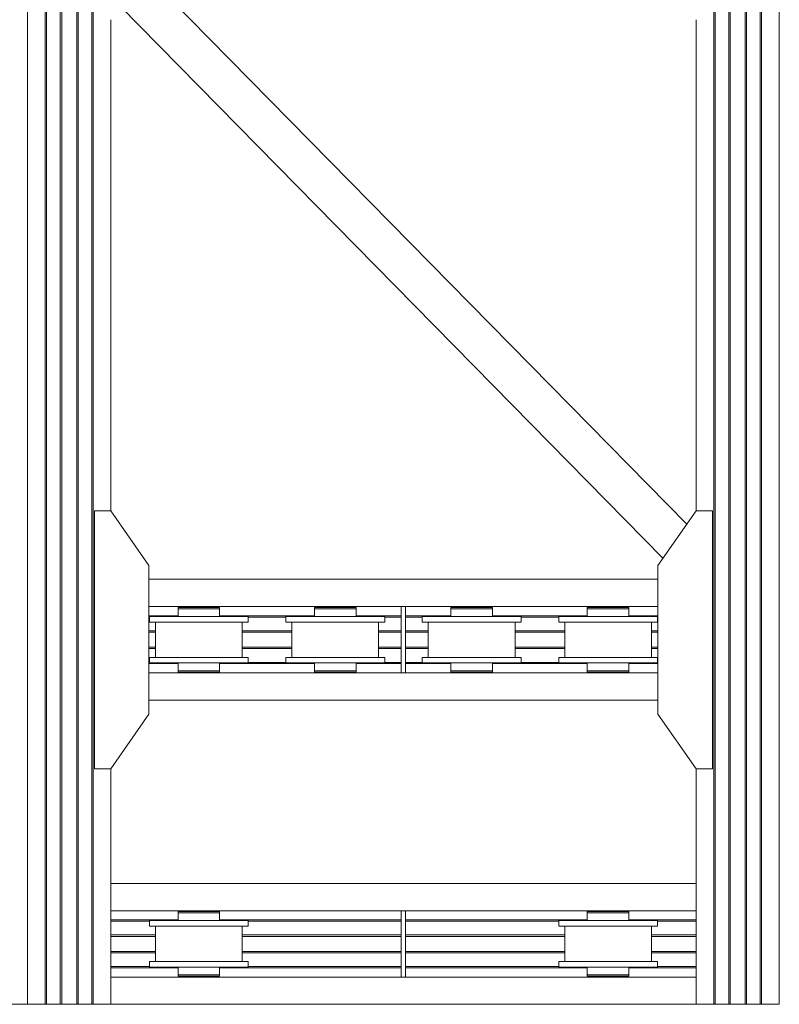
# Model space of a CAD drawing. Header units: millimetres. Extents: x 53746 to 116821, y -810352 to -765802.
# Tile 194 of 256: x 81408 to 84191, y -790285 to -786677. Entities that reach past the tile are written whole.
import ezdxf

# ---------------------------------------------------------------- set-up
doc = ezdxf.new("R2010")
doc.units = ezdxf.units.MM
doc.header["$MEASUREMENT"] = 0
doc.layers.add('Main Cradle', color=7, linetype='Continuous', lineweight=0)
doc.layers.add('Main Cradle Rails', color=7, linetype='Continuous', lineweight=0)

# ---------------------------------------------------------------- blocks, each defined once
blk = doc.blocks.new('*U57')
at = {"layer": 'Main Cradle', "color": 7, "linetype": 'Continuous', "lineweight": 0}
for p, q in [((-3846.5, 59.1), (-3846.5, 4569.1)), ((-3781.6, 59.1), (-3781.6, 4569.1)), ((-3777, 59.1), (-3777, 4569.1)), ((-3726.6, 59.1), (-3726.6, 4569.1)), ((-3721.6, 59.1), (-3721.6, 4569.1)), ((-3666.6, 59.1), (-3666.6, 4569.1)), ((-3661.6, 59.1), (-3661.6, 4569.1)), ((-3611.3, 59.1), (-3611.3, 4569.1)), ((-3606.6, 59.1), (-3606.6, 4569.1)), ((-1331.6, 4569.1), (-1331.6, 59.1)), ((-1327, 4569.1), (-1327, 59.1)), ((-1276.6, 4569.1), (-1276.6, 59.1)), ((-1271.6, 4569.1), (-1271.6, 59.1)), ((-1216.6, 4569.1), (-1216.6, 59.1)), ((-1211.6, 4569.1), (-1211.6, 59.1)), ((-1161.3, 4569.1), (-1161.3, 59.1)), ((-1156.6, 4569.1), (-1156.6, 59.1)), ((-1091.7, 4569.1), (-1091.7, 59.1)), ((-3419.9, 1573.6), (-1930.5, 59.1)), ((-3507.4, 1448.6), (-2140.9, 59.1)), ((-3541.7, 59.1), (-3541.7, 1399.5)), ((-1396.5, 1399.5), (-1396.5, 59.1)), ((-3846.5, -2208), (-3846.5, 59.1)), ((-3781.6, -2208), (-3781.6, 59.1)), ((-3777, -2208), (-3777, 59.1)), ((-3726.6, -2208), (-3726.6, 59.1)), ((-3721.6, -2208), (-3721.6, 59.1)), ((-3666.6, -2208), (-3666.6, 59.1)), ((-3661.6, -2208), (-3661.6, 59.1)), ((-3611.3, -2208), (-3611.3, 59.1)), ((-3606.6, -2208), (-3606.6, 59.1)), ((-3541.7, -399.8), (-3541.7, 59.1)), ((-2140.9, 59.1), (-1518.4, -573.9)), ((-1930.5, 59.1), (-1430.9, -448.9)), ((-1396.5, 59.1), (-1396.5, -399.8)), ((-1331.6, 59.1), (-1331.6, -2208)), ((-1327, 59.1), (-1327, -2208)), ((-1276.6, 59.1), (-1276.6, -2208)), ((-1271.6, 59.1), (-1271.6, -2208)), ((-1216.6, 59.1), (-1216.6, -2208)), ((-1211.6, 59.1), (-1211.6, -2208)), ((-1161.3, 59.1), (-1161.3, -2208)), ((-1156.6, 59.1), (-1156.6, -2208)), ((-1091.7, 59.1), (-1091.7, -2208)), ((-1536.5, -650.8), (-3401.7, -650.8)), ((-3401.7, -750.8), (-2477.1, -750.8)), ((-3259.1, -753.8), (-3259.1, -750.8)), ((-3179.1, -750.8), (-3179.1, -753.8)), ((-3165.3, -753.8), (-3148.7, -753.8)), ((-3165.3, -753.8), (-3148.7, -753.8)), ((-3148.7, -753.8), (-3142.9, -753.8)), ((-3148.7, -753.8), (-3142.9, -753.8)), ((-2759.1, -753.8), (-2759.1, -750.8)), ((-2679.1, -750.8), (-2679.1, -753.8)), ((-2665.3, -753.8), (-2648.7, -753.8)), ((-2665.3, -753.8), (-2648.7, -753.8)), ((-2648.7, -753.8), (-2642.9, -753.8)), ((-2648.7, -753.8), (-2642.9, -753.8)), ((-2461.1, -750.8), (-1536.5, -750.8)), ((-2259.1, -753.8), (-2259.1, -750.8)), ((-2179.1, -750.8), (-2179.1, -753.8)), ((-2165.3, -753.8), (-2148.7, -753.8)), ((-2165.3, -753.8), (-2148.7, -753.8)), ((-2148.7, -753.8), (-2142.9, -753.8)), ((-2148.7, -753.8), (-2142.9, -753.8)), ((-1759.1, -753.8), (-1759.1, -750.8)), ((-1679.1, -750.8), (-1679.1, -753.8)), ((-1665.3, -753.8), (-1648.7, -753.8)), ((-1665.3, -753.8), (-1648.7, -753.8)), ((-1648.7, -753.8), (-1642.9, -753.8)), ((-1648.7, -753.8), (-1642.9, -753.8)), ((-3219.1, -787.3), (-3288.5, -787.3)), ((-3219.1, -787.3), (-3288.5, -787.3)), ((-3273, -758.8), (-3248.3, -758.8)), ((-3149.8, -787.3), (-3219.1, -787.3)), ((-3149.8, -787.3), (-3219.1, -787.3)), ((-2719.1, -787.3), (-2788.5, -787.3)), ((-2719.1, -787.3), (-2788.5, -787.3)), ((-2773, -758.8), (-2748.3, -758.8)), ((-2649.8, -787.3), (-2719.1, -787.3)), ((-2649.8, -787.3), (-2719.1, -787.3)), ((-2219.1, -787.3), (-2288.5, -787.3)), ((-2219.1, -787.3), (-2288.5, -787.3)), ((-2273, -758.8), (-2248.3, -758.8)), ((-2149.8, -787.3), (-2219.1, -787.3)), ((-2149.8, -787.3), (-2219.1, -787.3)), ((-1719.1, -787.3), (-1788.5, -787.3)), ((-1719.1, -787.3), (-1788.5, -787.3)), ((-1773, -758.8), (-1748.3, -758.8)), ((-1649.8, -787.3), (-1719.1, -787.3)), ((-1649.8, -787.3), (-1719.1, -787.3)), ((-3378.1, -937.3), (-3378.1, -807.3)), ((-3219.1, -807.3), (-3280, -807.3)), ((-3060.1, -807.3), (-3060.1, -937.3)), ((-3037.9, -807.3), (-3051.7, -807.3)), ((-3037.9, -807.3), (-3051.7, -807.3)), ((-2878.1, -937.3), (-2878.1, -807.3)), ((-2719.1, -807.3), (-2780, -807.3)), ((-2560.1, -807.3), (-2560.1, -937.3)), ((-2537.9, -807.3), (-2551.7, -807.3)), ((-2537.9, -807.3), (-2551.7, -807.3)), ((-2378.1, -937.3), (-2378.1, -807.3)), ((-2219.1, -807.3), (-2280, -807.3)), ((-2060.1, -807.3), (-2060.1, -937.3)), ((-2037.9, -807.3), (-2051.7, -807.3)), ((-2037.9, -807.3), (-2051.7, -807.3)), ((-1878.1, -937.3), (-1878.1, -807.3)), ((-1719.1, -807.3), (-1780, -807.3)), ((-1560.1, -807.3), (-1560.1, -937.3)), ((-1537.9, -807.3), (-1551.7, -807.3)), ((-1537.9, -807.3), (-1551.7, -807.3)), ((-3158.3, -937.3), (-3219.1, -937.3)), ((-3158.3, -937.3), (-3219.1, -937.3)), ((-3149.8, -937.3), (-3158.3, -937.3)), ((-3149.8, -937.3), (-3158.3, -937.3)), ((-2658.3, -937.3), (-2719.1, -937.3)), ((-2658.3, -937.3), (-2719.1, -937.3)), ((-2649.8, -937.3), (-2658.3, -937.3)), ((-2649.8, -937.3), (-2658.3, -937.3)), ((-2158.3, -937.3), (-2219.1, -937.3)), ((-2158.3, -937.3), (-2219.1, -937.3)), ((-2149.8, -937.3), (-2158.3, -937.3)), ((-2149.8, -937.3), (-2158.3, -937.3)), ((-1658.3, -937.3), (-1719.1, -937.3)), ((-1658.3, -937.3), (-1719.1, -937.3)), ((-1649.8, -937.3), (-1658.3, -937.3)), ((-1649.8, -937.3), (-1658.3, -937.3)), ((-3037.9, -957.3), (-3051.7, -957.3)), ((-3037.9, -957.3), (-3051.7, -957.3)), ((-2537.9, -957.3), (-2551.7, -957.3)), ((-2537.9, -957.3), (-2551.7, -957.3)), ((-2037.9, -957.3), (-2051.7, -957.3)), ((-2037.9, -957.3), (-2051.7, -957.3)), ((-1537.9, -957.3), (-1551.7, -957.3)), ((-1537.9, -957.3), (-1551.7, -957.3)), ((-3401.7, -993.8), (-2477.1, -993.8)), ((-3273, -985.8), (-3248.3, -985.8)), ((-3259.1, -993.8), (-3259.1, -990.8)), ((-3248.3, -985.8), (-3219.1, -985.8)), ((-3248.3, -985.8), (-3219.1, -985.8)), ((-3179.1, -990.8), (-3179.1, -993.8)), ((-3165.3, -985.8), (-3148.7, -985.8)), ((-3165.3, -985.8), (-3148.7, -985.8)), ((-3148.7, -985.8), (-3142.9, -985.8)), ((-3148.7, -985.8), (-3142.9, -985.8)), ((-2773, -985.8), (-2748.3, -985.8)), ((-2759.1, -993.8), (-2759.1, -990.8)), ((-2748.3, -985.8), (-2719.1, -985.8)), ((-2748.3, -985.8), (-2719.1, -985.8)), ((-2679.1, -990.8), (-2679.1, -993.8)), ((-2665.3, -985.8), (-2648.7, -985.8)), ((-2665.3, -985.8), (-2648.7, -985.8)), ((-2648.7, -985.8), (-2642.9, -985.8)), ((-2648.7, -985.8), (-2642.9, -985.8)), ((-2461.1, -993.8), (-1536.5, -993.8)), ((-2273, -985.8), (-2248.3, -985.8)), ((-2259.1, -993.8), (-2259.1, -990.8)), ((-2248.3, -985.8), (-2219.1, -985.8)), ((-2248.3, -985.8), (-2219.1, -985.8)), ((-2179.1, -990.8), (-2179.1, -993.8)), ((-2165.3, -985.8), (-2148.7, -985.8)), ((-2165.3, -985.8), (-2148.7, -985.8)), ((-2148.7, -985.8), (-2142.9, -985.8)), ((-2148.7, -985.8), (-2142.9, -985.8)), ((-1759.1, -993.8), (-1759.1, -990.8)), ((-1748.3, -985.8), (-1719.1, -985.8)), ((-1748.3, -985.8), (-1719.1, -985.8)), ((-1679.1, -990.8), (-1679.1, -993.8)), ((-1665.3, -985.8), (-1648.7, -985.8)), ((-1665.3, -985.8), (-1648.7, -985.8)), ((-1648.7, -985.8), (-1642.9, -985.8)), ((-1648.7, -985.8), (-1642.9, -985.8)), ((-1536.5, -1093.8), (-3401.7, -1093.8)), ((-3541.7, -2208), (-3541.7, -1344.8)), ((-1396.5, -1344.8), (-1396.5, -2208)), ((-1396.5, -1765), (-3541.7, -1765)), ((-3541.7, -1865), (-2477.1, -1865)), ((-3273, -1873), (-3248.3, -1873)), ((-3259.1, -1868), (-3259.1, -1865)), ((-3179.1, -1865), (-3179.1, -1868)), ((-3165.3, -1868), (-3148.7, -1868)), ((-3165.3, -1868), (-3148.7, -1868)), ((-3148.7, -1868), (-3142.9, -1868)), ((-3148.7, -1868), (-3142.9, -1868)), ((-2461.1, -1865), (-1396.5, -1865)), ((-1773, -1873), (-1748.3, -1873)), ((-1759.1, -1868), (-1759.1, -1865)), ((-1679.1, -1865), (-1679.1, -1868)), ((-1665.3, -1868), (-1648.7, -1868)), ((-1665.3, -1868), (-1648.7, -1868)), ((-1648.7, -1868), (-1642.9, -1868)), ((-1648.7, -1868), (-1642.9, -1868)), ((-3219.1, -1901.5), (-3288.5, -1901.5)), ((-3219.1, -1901.5), (-3288.5, -1901.5)), ((-3149.8, -1901.5), (-3219.1, -1901.5)), ((-3149.8, -1901.5), (-3219.1, -1901.5)), ((-1719.1, -1901.5), (-1788.5, -1901.5)), ((-1719.1, -1901.5), (-1788.5, -1901.5)), ((-1649.8, -1901.5), (-1719.1, -1901.5)), ((-1649.8, -1901.5), (-1719.1, -1901.5)), ((-3378.1, -2051.5), (-3378.1, -1921.5)), ((-3219.1, -1921.5), (-3280, -1921.5)), ((-3060.1, -1921.5), (-3060.1, -2051.5)), ((-3037.9, -1921.5), (-3051.7, -1921.5)), ((-3037.9, -1921.5), (-3051.7, -1921.5)), ((-1878.1, -2051.5), (-1878.1, -1921.5)), ((-1719.1, -1921.5), (-1780, -1921.5)), ((-1560.1, -1921.5), (-1560.1, -2051.5)), ((-1537.9, -1921.5), (-1551.7, -1921.5)), ((-1537.9, -1921.5), (-1551.7, -1921.5)), ((-3158.3, -2051.5), (-3219.1, -2051.5)), ((-3158.3, -2051.5), (-3219.1, -2051.5)), ((-3149.8, -2051.5), (-3158.3, -2051.5)), ((-3149.8, -2051.5), (-3158.3, -2051.5)), ((-1658.3, -2051.5), (-1719.1, -2051.5)), ((-1658.3, -2051.5), (-1719.1, -2051.5)), ((-1649.8, -2051.5), (-1658.3, -2051.5)), ((-1649.8, -2051.5), (-1658.3, -2051.5)), ((-3037.9, -2071.5), (-3051.7, -2071.5)), ((-3037.9, -2071.5), (-3051.7, -2071.5)), ((-1537.9, -2071.5), (-1551.7, -2071.5)), ((-1537.9, -2071.5), (-1551.7, -2071.5)), ((-3541.7, -2108), (-2477.1, -2108)), ((-3273, -2100), (-3248.3, -2100)), ((-3259.1, -2108), (-3259.1, -2105)), ((-3248.3, -2100), (-3219.1, -2100)), ((-3248.3, -2100), (-3219.1, -2100)), ((-3179.1, -2105), (-3179.1, -2108)), ((-3165.3, -2100), (-3148.7, -2100)), ((-3165.3, -2100), (-3148.7, -2100)), ((-3148.7, -2100), (-3142.9, -2100)), ((-3148.7, -2100), (-3142.9, -2100)), ((-2461.1, -2108), (-1396.5, -2108)), ((-1759.1, -2108), (-1759.1, -2105)), ((-1748.3, -2100), (-1719.1, -2100)), ((-1748.3, -2100), (-1719.1, -2100)), ((-1679.1, -2105), (-1679.1, -2108)), ((-1665.3, -2100), (-1648.7, -2100)), ((-1665.3, -2100), (-1648.7, -2100)), ((-1648.7, -2100), (-1642.9, -2100)), ((-1648.7, -2100), (-1642.9, -2100)), ((-3946.5, -2208), (-3846.5, -2208)), ((-1396.5, -2208), (-3541.7, -2208))]:
    blk.add_line(p, q, dxfattribs=at)
at = {"layer": 'Main Cradle', "color": 7, "linetype": 'Continuous', "lineweight": 0, "flags": 128}
for points in [[(-3541.7, -1344.8), (-3401.7, -1144.8), (-3401.7, -599.8), (-3541.7, -399.8), (-3601.7, -399.8), (-3601.7, -1344.8), (-3541.7, -1344.8)], [(-1396.5, -1344.8), (-1536.5, -1144.8), (-1536.5, -599.8), (-1396.6, -399.8), (-1336.6, -399.8), (-1336.5, -1344.8), (-1396.5, -1344.8)], [(-3295.3, -753.8), (-3295.3, -753.8), (-3295.3, -758.8), (-3295.3, -758.8)], [(-3295.3, -753.8), (-3289.5, -753.8), (-3273, -753.8), (-3248.3, -753.8), (-3219.1, -753.8), (-3190, -753.8), (-3165.3, -753.8)], [(-3295.3, -753.8), (-3289.5, -753.8), (-3273, -753.8)], [(-3273, -753.8), (-3273, -753.8), (-3248.3, -753.8), (-3219.1, -753.8), (-3190, -753.8), (-3165.3, -753.8)], [(-3219.1, -758.8), (-3219.1, -758.8), (-3190, -758.8), (-3165.3, -758.8), (-3148.7, -758.8), (-3142.9, -758.8), (-3142.9, -753.8)], [(-2795.3, -753.8), (-2795.3, -753.8), (-2795.3, -758.8), (-2795.3, -758.8)], [(-2795.3, -753.8), (-2789.5, -753.8), (-2773, -753.8), (-2748.3, -753.8), (-2719.1, -753.8), (-2690, -753.8), (-2665.3, -753.8)], [(-2795.3, -753.8), (-2789.5, -753.8), (-2773, -753.8)], [(-2773, -753.8), (-2773, -753.8), (-2748.3, -753.8), (-2719.1, -753.8), (-2690, -753.8), (-2665.3, -753.8)], [(-2690, -758.8), (-2690, -758.8), (-2665.3, -758.8), (-2648.7, -758.8), (-2642.9, -758.8), (-2642.9, -753.8)], [(-2477.1, -750.8), (-2461.1, -750.8), (-2461.1, -993.8), (-2477.1, -993.8), (-2477.1, -750.8)], [(-2295.3, -753.8), (-2295.3, -753.8), (-2295.3, -758.8), (-2295.3, -758.8)], [(-2295.3, -753.8), (-2289.5, -753.8), (-2273, -753.8), (-2248.3, -753.8), (-2219.1, -753.8), (-2190, -753.8), (-2165.3, -753.8)], [(-2295.3, -753.8), (-2289.5, -753.8), (-2273, -753.8)], [(-2273, -753.8), (-2273, -753.8), (-2248.3, -753.8), (-2219.1, -753.8), (-2190, -753.8), (-2165.3, -753.8)], [(-2219.1, -758.8), (-2219.1, -758.8), (-2190, -758.8), (-2165.3, -758.8), (-2148.7, -758.8), (-2142.9, -758.8), (-2142.9, -753.8)], [(-1795.3, -753.8), (-1795.3, -753.8), (-1795.3, -758.8), (-1795.3, -758.8)], [(-1795.3, -753.8), (-1789.5, -753.8), (-1773, -753.8), (-1748.3, -753.8), (-1719.1, -753.8), (-1690, -753.8), (-1665.3, -753.8)], [(-1795.3, -753.8), (-1789.5, -753.8), (-1773, -753.8)], [(-1773, -753.8), (-1773, -753.8), (-1748.3, -753.8), (-1719.1, -753.8), (-1690, -753.8), (-1665.3, -753.8)], [(-1665.3, -758.8), (-1665.3, -758.8), (-1648.7, -758.8), (-1642.9, -758.8), (-1642.9, -753.8)], [(-3158.3, -807.3), (-3219.1, -807.3), (-3288.5, -807.3), (-3347.3, -807.3), (-3386.6, -807.3), (-3400.3, -807.3), (-3400.3, -787.3), (-3400.3, -787.3)], [(-3288.5, -787.3), (-3288.5, -787.3), (-3347.3, -787.3), (-3386.6, -787.3), (-3400.3, -787.3)], [(-3347.3, -787.3), (-3386.6, -787.3), (-3400.3, -787.3)], [(-3288.5, -787.3), (-3347.3, -787.3), (-3347.3, -787.3)], [(-3295.3, -758.8), (-3295.3, -758.8), (-3295.3, -787.3)], [(-3295.3, -758.8), (-3289.5, -758.8), (-3273, -758.8), (-3273, -758.8)], [(-3295.3, -758.8), (-3289.5, -758.8), (-3273, -758.8)], [(-3289.5, -758.8), (-3289.5, -758.8), (-3273, -758.8)], [(-3273, -758.8), (-3248.3, -758.8), (-3219.1, -758.8), (-3219.1, -758.8)], [(-3248.3, -758.8), (-3248.3, -758.8), (-3219.1, -758.8), (-3219.1, -758.8)], [(-3219.1, -758.8), (-3219.1, -758.8), (-3190, -758.8), (-3165.3, -758.8), (-3148.7, -758.8), (-3142.9, -758.8), (-3142.9, -758.8)], [(-3037.9, -787.3), (-3051.7, -787.3), (-3091, -787.3), (-3149.8, -787.3)], [(-3037.9, -787.3), (-3051.7, -787.3), (-3091, -787.3), (-3149.8, -787.3)], [(-3142.9, -787.3), (-3142.9, -758.8), (-3142.9, -758.8)], [(-3037.9, -787.3), (-3037.9, -787.3), (-3037.9, -807.3)], [(-2658.3, -807.3), (-2719.1, -807.3), (-2788.5, -807.3), (-2847.3, -807.3), (-2886.6, -807.3), (-2900.3, -807.3), (-2900.3, -787.3), (-2900.3, -787.3)], [(-2788.5, -787.3), (-2788.5, -787.3), (-2847.3, -787.3), (-2886.6, -787.3), (-2900.3, -787.3)], [(-2847.3, -787.3), (-2886.6, -787.3), (-2900.3, -787.3)], [(-2788.5, -787.3), (-2847.3, -787.3), (-2847.3, -787.3)], [(-2795.3, -758.8), (-2795.3, -758.8), (-2795.3, -787.3)], [(-2795.3, -758.8), (-2789.5, -758.8), (-2773, -758.8), (-2773, -758.8)], [(-2795.3, -758.8), (-2789.5, -758.8), (-2773, -758.8)], [(-2789.5, -758.8), (-2789.5, -758.8), (-2773, -758.8)], [(-2773, -758.8), (-2748.3, -758.8), (-2719.1, -758.8), (-2719.1, -758.8)], [(-2748.3, -758.8), (-2719.1, -758.8), (-2719.1, -758.8)], [(-2719.1, -758.8), (-2719.1, -758.8), (-2690, -758.8)], [(-2719.1, -758.8), (-2719.1, -758.8), (-2690, -758.8)], [(-2690, -758.8), (-2690, -758.8), (-2665.3, -758.8), (-2648.7, -758.8), (-2642.9, -758.8), (-2642.9, -758.8)], [(-2537.9, -787.3), (-2551.7, -787.3), (-2591, -787.3), (-2649.8, -787.3)], [(-2537.9, -787.3), (-2551.7, -787.3), (-2591, -787.3), (-2649.8, -787.3)], [(-2642.9, -787.3), (-2642.9, -758.8), (-2642.9, -758.8)], [(-2537.9, -787.3), (-2537.9, -787.3), (-2537.9, -807.3)], [(-2158.3, -807.3), (-2219.1, -807.3), (-2288.5, -807.3), (-2347.3, -807.3), (-2386.6, -807.3), (-2400.3, -807.3), (-2400.3, -787.3), (-2400.3, -787.3)], [(-2288.5, -787.3), (-2288.5, -787.3), (-2347.3, -787.3), (-2386.6, -787.3), (-2400.3, -787.3)], [(-2347.3, -787.3), (-2386.6, -787.3), (-2400.3, -787.3)], [(-2288.5, -787.3), (-2347.3, -787.3), (-2347.3, -787.3)], [(-2295.3, -758.8), (-2295.3, -758.8), (-2295.3, -787.3)], [(-2295.3, -758.8), (-2289.5, -758.8), (-2273, -758.8), (-2273, -758.8)], [(-2295.3, -758.8), (-2289.5, -758.8), (-2273, -758.8)], [(-2289.5, -758.8), (-2289.5, -758.8), (-2273, -758.8)], [(-2273, -758.8), (-2248.3, -758.8), (-2219.1, -758.8), (-2219.1, -758.8)], [(-2248.3, -758.8), (-2248.3, -758.8), (-2219.1, -758.8), (-2219.1, -758.8)], [(-2219.1, -758.8), (-2219.1, -758.8), (-2190, -758.8), (-2165.3, -758.8), (-2148.7, -758.8), (-2142.9, -758.8), (-2142.9, -758.8)], [(-2037.9, -787.3), (-2051.7, -787.3), (-2091, -787.3), (-2149.8, -787.3)], [(-2037.9, -787.3), (-2051.7, -787.3), (-2091, -787.3), (-2149.8, -787.3)], [(-2142.9, -787.3), (-2142.9, -758.8), (-2142.9, -758.8)], [(-2037.9, -787.3), (-2037.9, -787.3), (-2037.9, -807.3)], [(-1658.3, -807.3), (-1719.1, -807.3), (-1788.5, -807.3), (-1847.3, -807.3), (-1886.6, -807.3), (-1900.3, -807.3), (-1900.3, -787.3), (-1900.3, -787.3)], [(-1788.5, -787.3), (-1788.5, -787.3), (-1847.3, -787.3), (-1886.6, -787.3), (-1900.3, -787.3)], [(-1847.3, -787.3), (-1886.6, -787.3), (-1900.3, -787.3)], [(-1788.5, -787.3), (-1847.3, -787.3), (-1847.3, -787.3)], [(-1795.3, -758.8), (-1795.3, -758.8), (-1795.3, -787.3)], [(-1795.3, -758.8), (-1789.5, -758.8), (-1773, -758.8), (-1748.3, -758.8), (-1719.1, -758.8), (-1719.1, -758.8)], [(-1795.3, -758.8), (-1789.5, -758.8), (-1773, -758.8)], [(-1789.5, -758.8), (-1789.5, -758.8), (-1773, -758.8)], [(-1748.3, -758.8), (-1748.3, -758.8), (-1719.1, -758.8), (-1719.1, -758.8)], [(-1719.1, -758.8), (-1719.1, -758.8), (-1690, -758.8)], [(-1719.1, -758.8), (-1719.1, -758.8), (-1690, -758.8)], [(-1690, -758.8), (-1690, -758.8), (-1665.3, -758.8)], [(-1690, -758.8), (-1690, -758.8), (-1665.3, -758.8)], [(-1665.3, -758.8), (-1665.3, -758.8), (-1648.7, -758.8), (-1642.9, -758.8), (-1642.9, -758.8)], [(-1537.9, -787.3), (-1551.7, -787.3), (-1591, -787.3), (-1649.8, -787.3)], [(-1537.9, -787.3), (-1551.7, -787.3), (-1591, -787.3), (-1649.8, -787.3)], [(-1642.9, -787.3), (-1642.9, -758.8), (-1642.9, -758.8)], [(-1537.9, -787.3), (-1537.9, -787.3), (-1537.9, -807.3)], [(-3347.3, -807.3), (-3386.6, -807.3), (-3400.3, -807.3), (-3400.3, -807.3)], [(-3288.5, -807.3), (-3347.3, -807.3), (-3347.3, -807.3)], [(-3280, -807.3), (-3288.5, -807.3), (-3288.5, -807.3)], [(-3158.3, -807.3), (-3219.1, -807.3), (-3219.1, -807.3)], [(-3051.7, -807.3), (-3091, -807.3), (-3149.8, -807.3), (-3158.3, -807.3)], [(-3051.7, -807.3), (-3091, -807.3), (-3149.8, -807.3), (-3158.3, -807.3)], [(-2847.3, -807.3), (-2886.6, -807.3), (-2900.3, -807.3), (-2900.3, -807.3)], [(-2788.5, -807.3), (-2847.3, -807.3), (-2847.3, -807.3)], [(-2780, -807.3), (-2788.5, -807.3), (-2788.5, -807.3)], [(-2658.3, -807.3), (-2719.1, -807.3), (-2719.1, -807.3)], [(-2551.7, -807.3), (-2591, -807.3), (-2649.8, -807.3), (-2658.3, -807.3)], [(-2551.7, -807.3), (-2591, -807.3), (-2649.8, -807.3), (-2658.3, -807.3)], [(-2347.3, -807.3), (-2386.6, -807.3), (-2400.3, -807.3), (-2400.3, -807.3)], [(-2288.5, -807.3), (-2347.3, -807.3), (-2347.3, -807.3)], [(-2280, -807.3), (-2288.5, -807.3), (-2288.5, -807.3)], [(-2158.3, -807.3), (-2219.1, -807.3), (-2219.1, -807.3)], [(-2051.7, -807.3), (-2091, -807.3), (-2149.8, -807.3), (-2158.3, -807.3)], [(-2051.7, -807.3), (-2091, -807.3), (-2149.8, -807.3), (-2158.3, -807.3)], [(-1847.3, -807.3), (-1886.6, -807.3), (-1900.3, -807.3), (-1900.3, -807.3)], [(-1788.5, -807.3), (-1847.3, -807.3), (-1847.3, -807.3)], [(-1780, -807.3), (-1788.5, -807.3), (-1788.5, -807.3)], [(-1658.3, -807.3), (-1719.1, -807.3), (-1719.1, -807.3)], [(-1551.7, -807.3), (-1591, -807.3), (-1649.8, -807.3), (-1658.3, -807.3)], [(-1551.7, -807.3), (-1591, -807.3), (-1649.8, -807.3), (-1658.3, -807.3)], [(-3051.7, -957.3), (-3091, -957.3), (-3149.8, -957.3), (-3219.1, -957.3), (-3288.5, -957.3), (-3347.3, -957.3), (-3386.6, -957.3), (-3400.3, -957.3), (-3400.3, -937.3), (-3400.3, -937.3)], [(-3219.1, -937.3), (-3288.5, -937.3), (-3347.3, -937.3), (-3386.6, -937.3), (-3400.3, -937.3)], [(-3347.3, -937.3), (-3386.6, -937.3), (-3400.3, -937.3)], [(-3288.5, -937.3), (-3347.3, -937.3), (-3347.3, -937.3)], [(-3219.1, -937.3), (-3288.5, -937.3), (-3288.5, -937.3)], [(-3037.9, -937.3), (-3051.7, -937.3), (-3091, -937.3), (-3149.8, -937.3)], [(-3037.9, -937.3), (-3051.7, -937.3), (-3091, -937.3), (-3149.8, -937.3)], [(-3037.9, -937.3), (-3037.9, -937.3), (-3037.9, -957.3)], [(-2551.7, -957.3), (-2591, -957.3), (-2649.8, -957.3), (-2719.1, -957.3), (-2788.5, -957.3), (-2847.3, -957.3), (-2886.6, -957.3), (-2900.3, -957.3), (-2900.3, -937.3), (-2900.3, -937.3)], [(-2719.1, -937.3), (-2788.5, -937.3), (-2847.3, -937.3), (-2886.6, -937.3), (-2900.3, -937.3)], [(-2847.3, -937.3), (-2886.6, -937.3), (-2900.3, -937.3)], [(-2788.5, -937.3), (-2847.3, -937.3), (-2847.3, -937.3)], [(-2719.1, -937.3), (-2788.5, -937.3), (-2788.5, -937.3)], [(-2537.9, -937.3), (-2551.7, -937.3), (-2591, -937.3), (-2649.8, -937.3)], [(-2537.9, -937.3), (-2551.7, -937.3), (-2591, -937.3), (-2649.8, -937.3)], [(-2537.9, -937.3), (-2537.9, -937.3), (-2537.9, -957.3)], [(-2051.7, -957.3), (-2091, -957.3), (-2149.8, -957.3), (-2219.1, -957.3), (-2288.5, -957.3), (-2347.3, -957.3), (-2386.6, -957.3), (-2400.3, -957.3), (-2400.3, -937.3), (-2400.3, -937.3)], [(-2219.1, -937.3), (-2288.5, -937.3), (-2347.3, -937.3), (-2386.6, -937.3), (-2400.3, -937.3)], [(-2347.3, -937.3), (-2386.6, -937.3), (-2400.3, -937.3)], [(-2288.5, -937.3), (-2347.3, -937.3), (-2347.3, -937.3)], [(-2219.1, -937.3), (-2288.5, -937.3), (-2288.5, -937.3)], [(-2037.9, -937.3), (-2051.7, -937.3), (-2091, -937.3), (-2149.8, -937.3)], [(-2037.9, -937.3), (-2051.7, -937.3), (-2091, -937.3), (-2149.8, -937.3)], [(-2037.9, -937.3), (-2037.9, -937.3), (-2037.9, -957.3)], [(-1551.7, -957.3), (-1591, -957.3), (-1649.8, -957.3), (-1719.1, -957.3), (-1788.5, -957.3), (-1847.3, -957.3), (-1886.6, -957.3), (-1900.3, -957.3), (-1900.3, -937.3), (-1900.3, -937.3)], [(-1719.1, -937.3), (-1788.5, -937.3), (-1847.3, -937.3), (-1886.6, -937.3), (-1900.3, -937.3)], [(-1847.3, -937.3), (-1886.6, -937.3), (-1900.3, -937.3)], [(-1788.5, -937.3), (-1847.3, -937.3), (-1847.3, -937.3)], [(-1719.1, -937.3), (-1788.5, -937.3), (-1788.5, -937.3)], [(-1537.9, -937.3), (-1551.7, -937.3), (-1591, -937.3), (-1649.8, -937.3)], [(-1537.9, -937.3), (-1551.7, -937.3), (-1591, -937.3), (-1649.8, -937.3)], [(-1537.9, -937.3), (-1537.9, -937.3), (-1537.9, -957.3)], [(-3347.3, -957.3), (-3386.6, -957.3), (-3400.3, -957.3), (-3400.3, -957.3)], [(-3288.5, -957.3), (-3347.3, -957.3), (-3347.3, -957.3)], [(-3295.3, -957.3), (-3295.3, -985.8), (-3289.5, -985.8), (-3273, -985.8), (-3248.3, -985.8), (-3248.3, -985.8)], [(-3051.7, -957.3), (-3091, -957.3), (-3149.8, -957.3), (-3219.1, -957.3), (-3288.5, -957.3), (-3288.5, -957.3)], [(-3142.9, -985.8), (-3142.9, -985.8), (-3142.9, -957.3)], [(-2847.3, -957.3), (-2886.6, -957.3), (-2900.3, -957.3), (-2900.3, -957.3)], [(-2788.5, -957.3), (-2847.3, -957.3), (-2847.3, -957.3)], [(-2795.3, -957.3), (-2795.3, -985.8), (-2789.5, -985.8), (-2773, -985.8), (-2748.3, -985.8), (-2748.3, -985.8)], [(-2551.7, -957.3), (-2591, -957.3), (-2649.8, -957.3), (-2719.1, -957.3), (-2788.5, -957.3), (-2788.5, -957.3)], [(-2642.9, -985.8), (-2642.9, -985.8), (-2642.9, -957.3)], [(-2347.3, -957.3), (-2386.6, -957.3), (-2400.3, -957.3), (-2400.3, -957.3)], [(-2288.5, -957.3), (-2347.3, -957.3), (-2347.3, -957.3)], [(-2295.3, -957.3), (-2295.3, -985.8), (-2289.5, -985.8), (-2273, -985.8), (-2248.3, -985.8), (-2248.3, -985.8)], [(-2051.7, -957.3), (-2091, -957.3), (-2149.8, -957.3), (-2219.1, -957.3), (-2288.5, -957.3), (-2288.5, -957.3)], [(-2142.9, -985.8), (-2142.9, -985.8), (-2142.9, -957.3)], [(-1847.3, -957.3), (-1886.6, -957.3), (-1900.3, -957.3), (-1900.3, -957.3)], [(-1788.5, -957.3), (-1847.3, -957.3), (-1847.3, -957.3)], [(-1795.3, -957.3), (-1795.3, -985.8), (-1789.5, -985.8), (-1773, -985.8), (-1748.3, -985.8), (-1748.3, -985.8)], [(-1551.7, -957.3), (-1591, -957.3), (-1649.8, -957.3), (-1719.1, -957.3), (-1788.5, -957.3), (-1788.5, -957.3)], [(-1642.9, -985.8), (-1642.9, -985.8), (-1642.9, -957.3)], [(-3295.3, -985.8), (-3295.3, -985.8), (-3295.3, -990.8), (-3289.5, -990.8), (-3273, -990.8), (-3248.3, -990.8), (-3219.1, -990.8), (-3190, -990.8), (-3165.3, -990.8), (-3148.7, -990.8), (-3142.9, -990.8), (-3142.9, -985.8)], [(-3295.3, -985.8), (-3295.3, -985.8), (-3289.5, -985.8), (-3273, -985.8)], [(-3295.3, -990.8), (-3295.3, -990.8), (-3289.5, -990.8), (-3273, -990.8)], [(-3289.5, -985.8), (-3289.5, -985.8), (-3273, -985.8)], [(-3273, -990.8), (-3273, -990.8), (-3248.3, -990.8)], [(-3248.3, -985.8), (-3248.3, -985.8), (-3219.1, -985.8)], [(-3248.3, -990.8), (-3248.3, -990.8), (-3219.1, -990.8), (-3190, -990.8), (-3165.3, -990.8), (-3148.7, -990.8), (-3142.9, -990.8), (-3142.9, -990.8)], [(-3219.1, -985.8), (-3219.1, -985.8), (-3190, -985.8), (-3165.3, -985.8)], [(-3219.1, -985.8), (-3219.1, -985.8), (-3190, -985.8), (-3165.3, -985.8)], [(-2795.3, -985.8), (-2795.3, -985.8), (-2795.3, -990.8), (-2789.5, -990.8), (-2773, -990.8), (-2748.3, -990.8), (-2719.1, -990.8), (-2690, -990.8), (-2665.3, -990.8), (-2648.7, -990.8), (-2642.9, -990.8), (-2642.9, -985.8)], [(-2795.3, -985.8), (-2795.3, -985.8), (-2789.5, -985.8), (-2773, -985.8)], [(-2795.3, -990.8), (-2795.3, -990.8), (-2789.5, -990.8), (-2773, -990.8)], [(-2789.5, -985.8), (-2789.5, -985.8), (-2773, -985.8)], [(-2773, -990.8), (-2773, -990.8), (-2748.3, -990.8)], [(-2748.3, -985.8), (-2748.3, -985.8), (-2719.1, -985.8)], [(-2748.3, -990.8), (-2748.3, -990.8), (-2719.1, -990.8), (-2690, -990.8), (-2665.3, -990.8), (-2648.7, -990.8), (-2642.9, -990.8), (-2642.9, -990.8)], [(-2719.1, -985.8), (-2719.1, -985.8), (-2690, -985.8), (-2665.3, -985.8)], [(-2719.1, -985.8), (-2719.1, -985.8), (-2690, -985.8), (-2665.3, -985.8)], [(-2295.3, -985.8), (-2295.3, -985.8), (-2295.3, -990.8), (-2289.5, -990.8), (-2273, -990.8), (-2248.3, -990.8), (-2219.1, -990.8), (-2190, -990.8), (-2165.3, -990.8), (-2148.7, -990.8), (-2142.9, -990.8), (-2142.9, -985.8)], [(-2295.3, -985.8), (-2295.3, -985.8), (-2289.5, -985.8), (-2273, -985.8)], [(-2295.3, -990.8), (-2295.3, -990.8), (-2289.5, -990.8), (-2273, -990.8)], [(-2289.5, -985.8), (-2289.5, -985.8), (-2273, -985.8)], [(-2273, -990.8), (-2273, -990.8), (-2248.3, -990.8)], [(-2248.3, -985.8), (-2248.3, -985.8), (-2219.1, -985.8)], [(-2248.3, -990.8), (-2248.3, -990.8), (-2219.1, -990.8), (-2190, -990.8), (-2165.3, -990.8), (-2148.7, -990.8), (-2142.9, -990.8), (-2142.9, -990.8)], [(-2219.1, -985.8), (-2219.1, -985.8), (-2190, -985.8), (-2165.3, -985.8)], [(-2219.1, -985.8), (-2219.1, -985.8), (-2190, -985.8), (-2165.3, -985.8)], [(-1795.3, -985.8), (-1795.3, -985.8), (-1795.3, -990.8), (-1789.5, -990.8), (-1773, -990.8), (-1748.3, -990.8), (-1719.1, -990.8), (-1690, -990.8), (-1665.3, -990.8), (-1648.7, -990.8), (-1642.9, -990.8), (-1642.9, -985.8)], [(-1795.3, -985.8), (-1795.3, -985.8), (-1789.5, -985.8), (-1773, -985.8)], [(-1795.3, -990.8), (-1795.3, -990.8), (-1789.5, -990.8), (-1773, -990.8)], [(-1789.5, -985.8), (-1789.5, -985.8), (-1773, -985.8)], [(-1773, -985.8), (-1773, -985.8), (-1748.3, -985.8)], [(-1773, -990.8), (-1773, -990.8), (-1748.3, -990.8)], [(-1748.3, -985.8), (-1748.3, -985.8), (-1719.1, -985.8)], [(-1748.3, -990.8), (-1748.3, -990.8), (-1719.1, -990.8), (-1690, -990.8), (-1665.3, -990.8), (-1648.7, -990.8), (-1642.9, -990.8), (-1642.9, -990.8)], [(-1719.1, -985.8), (-1719.1, -985.8), (-1690, -985.8), (-1665.3, -985.8)], [(-1719.1, -985.8), (-1719.1, -985.8), (-1690, -985.8), (-1665.3, -985.8)], [(-3295.3, -1868), (-3295.3, -1868), (-3295.3, -1873), (-3295.3, -1873)], [(-3295.3, -1868), (-3289.5, -1868), (-3273, -1868), (-3248.3, -1868), (-3219.1, -1868), (-3190, -1868), (-3165.3, -1868)], [(-3295.3, -1868), (-3289.5, -1868), (-3273, -1868)], [(-3295.3, -1873), (-3295.3, -1873), (-3295.3, -1901.5)], [(-3295.3, -1873), (-3289.5, -1873), (-3273, -1873), (-3273, -1873)], [(-3295.3, -1873), (-3289.5, -1873), (-3273, -1873)], [(-3289.5, -1873), (-3289.5, -1873), (-3273, -1873)], [(-3273, -1868), (-3273, -1868), (-3248.3, -1868), (-3219.1, -1868), (-3190, -1868), (-3165.3, -1868)], [(-3273, -1873), (-3248.3, -1873), (-3219.1, -1873), (-3219.1, -1873)], [(-3248.3, -1873), (-3248.3, -1873), (-3219.1, -1873), (-3219.1, -1873)], [(-3219.1, -1873), (-3219.1, -1873), (-3190, -1873), (-3165.3, -1873), (-3148.7, -1873), (-3142.9, -1873), (-3142.9, -1868)], [(-3219.1, -1873), (-3219.1, -1873), (-3190, -1873), (-3165.3, -1873), (-3148.7, -1873), (-3142.9, -1873), (-3142.9, -1873)], [(-3142.9, -1901.5), (-3142.9, -1873), (-3142.9, -1873)], [(-2477.1, -1865), (-2461.1, -1865), (-2461.1, -2108), (-2477.1, -2108), (-2477.1, -1865)], [(-1795.3, -1868), (-1795.3, -1868), (-1795.3, -1873), (-1795.3, -1873)], [(-1795.3, -1868), (-1789.5, -1868), (-1773, -1868), (-1748.3, -1868), (-1719.1, -1868), (-1690, -1868), (-1665.3, -1868)], [(-1795.3, -1868), (-1789.5, -1868), (-1773, -1868)], [(-1795.3, -1873), (-1795.3, -1873), (-1795.3, -1901.5)], [(-1795.3, -1873), (-1789.5, -1873), (-1773, -1873), (-1748.3, -1873), (-1719.1, -1873), (-1719.1, -1873)], [(-1795.3, -1873), (-1789.5, -1873), (-1773, -1873)], [(-1789.5, -1873), (-1789.5, -1873), (-1773, -1873)], [(-1773, -1868), (-1773, -1868), (-1748.3, -1868), (-1719.1, -1868), (-1690, -1868), (-1665.3, -1868)], [(-1748.3, -1873), (-1748.3, -1873), (-1719.1, -1873), (-1719.1, -1873)], [(-1719.1, -1873), (-1719.1, -1873), (-1690, -1873)], [(-1719.1, -1873), (-1719.1, -1873), (-1690, -1873)], [(-1690, -1873), (-1690, -1873), (-1665.3, -1873), (-1648.7, -1873), (-1642.9, -1873), (-1642.9, -1868)], [(-1690, -1873), (-1690, -1873), (-1665.3, -1873)], [(-1665.3, -1873), (-1665.3, -1873), (-1648.7, -1873), (-1642.9, -1873), (-1642.9, -1873)], [(-1642.9, -1901.5), (-1642.9, -1873), (-1642.9, -1873)], [(-3158.3, -1921.5), (-3219.1, -1921.5), (-3288.5, -1921.5), (-3347.3, -1921.5), (-3386.6, -1921.5), (-3400.3, -1921.5), (-3400.3, -1901.5), (-3400.3, -1901.5)], [(-3288.5, -1901.5), (-3288.5, -1901.5), (-3347.3, -1901.5), (-3386.6, -1901.5), (-3400.3, -1901.5)], [(-3347.3, -1901.5), (-3386.6, -1901.5), (-3400.3, -1901.5)], [(-3288.5, -1901.5), (-3347.3, -1901.5), (-3347.3, -1901.5)], [(-3037.9, -1901.5), (-3051.7, -1901.5), (-3091, -1901.5), (-3149.8, -1901.5)], [(-3037.9, -1901.5), (-3051.7, -1901.5), (-3091, -1901.5), (-3149.8, -1901.5)], [(-3037.9, -1901.5), (-3037.9, -1901.5), (-3037.9, -1921.5)], [(-1658.3, -1921.5), (-1719.1, -1921.5), (-1788.5, -1921.5), (-1847.3, -1921.5), (-1886.6, -1921.5), (-1900.3, -1921.5), (-1900.3, -1901.5), (-1900.3, -1901.5)], [(-1788.5, -1901.5), (-1788.5, -1901.5), (-1847.3, -1901.5), (-1886.6, -1901.5), (-1900.3, -1901.5)], [(-1847.3, -1901.5), (-1886.6, -1901.5), (-1900.3, -1901.5)], [(-1788.5, -1901.5), (-1847.3, -1901.5), (-1847.3, -1901.5)], [(-1537.9, -1901.5), (-1551.7, -1901.5), (-1591, -1901.5), (-1649.8, -1901.5)], [(-1537.9, -1901.5), (-1551.7, -1901.5), (-1591, -1901.5), (-1649.8, -1901.5)], [(-1537.9, -1901.5), (-1537.9, -1901.5), (-1537.9, -1921.5)], [(-3347.3, -1921.5), (-3386.6, -1921.5), (-3400.3, -1921.5), (-3400.3, -1921.5)], [(-3288.5, -1921.5), (-3347.3, -1921.5), (-3347.3, -1921.5)], [(-3280, -1921.5), (-3288.5, -1921.5), (-3288.5, -1921.5)], [(-3158.3, -1921.5), (-3219.1, -1921.5), (-3219.1, -1921.5)], [(-3051.7, -1921.5), (-3091, -1921.5), (-3149.8, -1921.5), (-3158.3, -1921.5)], [(-3051.7, -1921.5), (-3091, -1921.5), (-3149.8, -1921.5), (-3158.3, -1921.5)], [(-1847.3, -1921.5), (-1886.6, -1921.5), (-1900.3, -1921.5), (-1900.3, -1921.5)], [(-1788.5, -1921.5), (-1847.3, -1921.5), (-1847.3, -1921.5)], [(-1780, -1921.5), (-1788.5, -1921.5), (-1788.5, -1921.5)], [(-1658.3, -1921.5), (-1719.1, -1921.5), (-1719.1, -1921.5)], [(-1551.7, -1921.5), (-1591, -1921.5), (-1649.8, -1921.5), (-1658.3, -1921.5)], [(-1551.7, -1921.5), (-1591, -1921.5), (-1649.8, -1921.5), (-1658.3, -1921.5)], [(-3051.7, -2071.5), (-3091, -2071.5), (-3149.8, -2071.5), (-3219.1, -2071.5), (-3288.5, -2071.5), (-3347.3, -2071.5), (-3386.6, -2071.5), (-3400.3, -2071.5), (-3400.3, -2051.5), (-3400.3, -2051.5)], [(-3219.1, -2051.5), (-3288.5, -2051.5), (-3347.3, -2051.5), (-3386.6, -2051.5), (-3400.3, -2051.5)], [(-3347.3, -2051.5), (-3386.6, -2051.5), (-3400.3, -2051.5)], [(-3288.5, -2051.5), (-3347.3, -2051.5), (-3347.3, -2051.5)], [(-3219.1, -2051.5), (-3288.5, -2051.5), (-3288.5, -2051.5)], [(-3037.9, -2051.5), (-3051.7, -2051.5), (-3091, -2051.5), (-3149.8, -2051.5)], [(-3037.9, -2051.5), (-3051.7, -2051.5), (-3091, -2051.5), (-3149.8, -2051.5)], [(-3037.9, -2051.5), (-3037.9, -2051.5), (-3037.9, -2071.5)], [(-1551.7, -2071.5), (-1591, -2071.5), (-1649.8, -2071.5), (-1719.1, -2071.5), (-1788.5, -2071.5), (-1847.3, -2071.5), (-1886.6, -2071.5), (-1900.3, -2071.5), (-1900.3, -2051.5), (-1900.3, -2051.5)], [(-1719.1, -2051.5), (-1788.5, -2051.5), (-1847.3, -2051.5), (-1886.6, -2051.5), (-1900.3, -2051.5)], [(-1847.3, -2051.5), (-1886.6, -2051.5), (-1900.3, -2051.5)], [(-1788.5, -2051.5), (-1847.3, -2051.5), (-1847.3, -2051.5)], [(-1719.1, -2051.5), (-1788.5, -2051.5), (-1788.5, -2051.5)], [(-1537.9, -2051.5), (-1551.7, -2051.5), (-1591, -2051.5), (-1649.8, -2051.5)], [(-1537.9, -2051.5), (-1551.7, -2051.5), (-1591, -2051.5), (-1649.8, -2051.5)], [(-1537.9, -2051.5), (-1537.9, -2051.5), (-1537.9, -2071.5)], [(-3347.3, -2071.5), (-3386.6, -2071.5), (-3400.3, -2071.5), (-3400.3, -2071.5)], [(-3288.5, -2071.5), (-3347.3, -2071.5), (-3347.3, -2071.5)], [(-3295.3, -2071.5), (-3295.3, -2100), (-3289.5, -2100), (-3273, -2100), (-3248.3, -2100), (-3248.3, -2100)], [(-3051.7, -2071.5), (-3091, -2071.5), (-3149.8, -2071.5), (-3219.1, -2071.5), (-3288.5, -2071.5), (-3288.5, -2071.5)], [(-3142.9, -2100), (-3142.9, -2100), (-3142.9, -2071.5)], [(-1847.3, -2071.5), (-1886.6, -2071.5), (-1900.3, -2071.5), (-1900.3, -2071.5)], [(-1788.5, -2071.5), (-1847.3, -2071.5), (-1847.3, -2071.5)], [(-1795.3, -2071.5), (-1795.3, -2100), (-1789.5, -2100), (-1773, -2100), (-1748.3, -2100), (-1748.3, -2100)], [(-1551.7, -2071.5), (-1591, -2071.5), (-1649.8, -2071.5), (-1719.1, -2071.5), (-1788.5, -2071.5), (-1788.5, -2071.5)], [(-1642.9, -2100), (-1642.9, -2100), (-1642.9, -2071.5)], [(-3295.3, -2100), (-3295.3, -2100), (-3295.3, -2105), (-3289.5, -2105), (-3273, -2105), (-3248.3, -2105), (-3219.1, -2105), (-3190, -2105), (-3165.3, -2105), (-3148.7, -2105), (-3142.9, -2105), (-3142.9, -2100)], [(-3295.3, -2100), (-3295.3, -2100), (-3289.5, -2100), (-3273, -2100)], [(-3295.3, -2105), (-3295.3, -2105), (-3289.5, -2105), (-3273, -2105)], [(-3289.5, -2100), (-3289.5, -2100), (-3273, -2100)], [(-3273, -2105), (-3273, -2105), (-3248.3, -2105)], [(-3248.3, -2100), (-3248.3, -2100), (-3219.1, -2100)], [(-3248.3, -2105), (-3248.3, -2105), (-3219.1, -2105), (-3190, -2105), (-3165.3, -2105), (-3148.7, -2105), (-3142.9, -2105), (-3142.9, -2105)], [(-3219.1, -2100), (-3219.1, -2100), (-3190, -2100), (-3165.3, -2100)], [(-3219.1, -2100), (-3219.1, -2100), (-3190, -2100), (-3165.3, -2100)], [(-1795.3, -2100), (-1795.3, -2100), (-1795.3, -2105), (-1789.5, -2105), (-1773, -2105), (-1748.3, -2105), (-1719.1, -2105), (-1690, -2105), (-1665.3, -2105), (-1648.7, -2105), (-1642.9, -2105), (-1642.9, -2100)], [(-1795.3, -2100), (-1795.3, -2100), (-1789.5, -2100), (-1773, -2100)], [(-1795.3, -2105), (-1795.3, -2105), (-1789.5, -2105), (-1773, -2105)], [(-1789.5, -2100), (-1789.5, -2100), (-1773, -2100)], [(-1773, -2100), (-1773, -2100), (-1748.3, -2100)], [(-1773, -2105), (-1773, -2105), (-1748.3, -2105)], [(-1748.3, -2100), (-1748.3, -2100), (-1719.1, -2100)], [(-1748.3, -2105), (-1748.3, -2105), (-1719.1, -2105), (-1690, -2105), (-1665.3, -2105), (-1648.7, -2105), (-1642.9, -2105), (-1642.9, -2105)], [(-1719.1, -2100), (-1719.1, -2100), (-1690, -2100), (-1665.3, -2100)], [(-1719.1, -2100), (-1719.1, -2100), (-1690, -2100), (-1665.3, -2100)], [(-3781.6, -2208), (-3846.5, -2208), (-3846.5, -2208)], [(-3726.6, -2208), (-3777, -2208), (-3778.8, -2208), (-3780.3, -2208), (-3781.3, -2208), (-3781.6, -2208), (-3781.6, -2208)], [(-3661.6, -2208), (-3661.6, -2208), (-3662, -2208), (-3663.1, -2208), (-3664.7, -2208), (-3666.6, -2208), (-3721.6, -2208), (-3723.6, -2208), (-3725.2, -2208), (-3726.3, -2208), (-3726.6, -2208), (-3726.6, -2208)], [(-3606.6, -2208), (-3606.6, -2208), (-3607, -2208), (-3608, -2208), (-3609.5, -2208), (-3611.3, -2208), (-3661.6, -2208)], [(-3541.7, -2208), (-3541.7, -2208), (-3606.6, -2208)], [(-1396.5, -2208), (-1396.5, -2208), (-1331.6, -2208)], [(-1331.6, -2208), (-1331.6, -2208), (-1331.3, -2208), (-1330.3, -2208), (-1328.8, -2208), (-1327, -2208), (-1276.6, -2208)], [(-1276.6, -2208), (-1276.6, -2208), (-1276.3, -2208), (-1275.2, -2208), (-1273.6, -2208), (-1271.6, -2208), (-1216.6, -2208), (-1214.7, -2208), (-1213.1, -2208), (-1212, -2208), (-1211.6, -2208), (-1211.6, -2208)], [(-1211.6, -2208), (-1161.3, -2208), (-1159.5, -2208), (-1158, -2208), (-1157, -2208), (-1156.6, -2208), (-1156.6, -2208)], [(-1156.6, -2208), (-1091.7, -2208), (-1091.7, -2208)]]:
    blk.add_lwpolyline(points, dxfattribs=at)
at = {"layer": 'Main Cradle Rails', "color": 7, "linetype": 'Continuous', "lineweight": 0}
for p, q in [((-3401.7, -784.8), (-3295.3, -784.8)), ((-3401.7, -789.4), (-3400.3, -789.4)), ((-3142.9, -784.8), (-2795.3, -784.8)), ((-3037.9, -789.4), (-2900.3, -789.4)), ((-2642.9, -784.8), (-2477.1, -784.8)), ((-2537.9, -789.4), (-2477.1, -789.4)), ((-2461.1, -784.8), (-2295.3, -784.8)), ((-2461.1, -789.4), (-2400.3, -789.4)), ((-2142.9, -784.8), (-1795.3, -784.8)), ((-2037.9, -789.4), (-1900.3, -789.4)), ((-1642.9, -784.8), (-1536.5, -784.8)), ((-1537.9, -789.4), (-1536.5, -789.4)), ((-3401.7, -839.8), (-3378.1, -839.8)), ((-3401.7, -844.8), (-3378.1, -844.8)), ((-3060.1, -839.8), (-2878.1, -839.8)), ((-3060.1, -844.8), (-2878.1, -844.8)), ((-2560.1, -839.8), (-2477.1, -839.8)), ((-2560.1, -844.8), (-2477.1, -844.8)), ((-2461.1, -839.8), (-2378.1, -839.8)), ((-2461.1, -844.8), (-2378.1, -844.8)), ((-2060.1, -839.8), (-1878.1, -839.8)), ((-2060.1, -844.8), (-1878.1, -844.8)), ((-1560.1, -839.8), (-1536.5, -839.8)), ((-1560.1, -844.8), (-1536.5, -844.8)), ((-3401.7, -899.8), (-3378.1, -899.8)), ((-3060.1, -899.8), (-2878.1, -899.8)), ((-2560.1, -899.8), (-2477.1, -899.8)), ((-2461.1, -899.8), (-2378.1, -899.8)), ((-2060.1, -899.8), (-1878.1, -899.8)), ((-1560.1, -899.8), (-1536.5, -899.8)), ((-3401.7, -904.8), (-3378.1, -904.8)), ((-3060.1, -904.8), (-2878.1, -904.8)), ((-2560.1, -904.8), (-2477.1, -904.8)), ((-2461.1, -904.8), (-2378.1, -904.8)), ((-2060.1, -904.8), (-1878.1, -904.8)), ((-1560.1, -904.8), (-1536.5, -904.8)), ((-3401.7, -955.2), (-3400.3, -955.2)), ((-3401.7, -959.8), (-3295.3, -959.8)), ((-3142.9, -959.8), (-2795.3, -959.8)), ((-3037.9, -955.2), (-2900.3, -955.2)), ((-2642.9, -959.8), (-2477.1, -959.8)), ((-2537.9, -955.2), (-2477.1, -955.2)), ((-2461.1, -955.2), (-2400.3, -955.2)), ((-2461.1, -959.8), (-2295.3, -959.8)), ((-2142.9, -959.8), (-1795.3, -959.8)), ((-2037.9, -955.2), (-1900.3, -955.2)), ((-1642.9, -959.8), (-1536.5, -959.8)), ((-1537.9, -955.2), (-1536.5, -955.2)), ((-3541.7, -1899), (-3295.3, -1899)), ((-3541.7, -1903.6), (-3400.3, -1903.6)), ((-3142.9, -1899), (-2477.1, -1899)), ((-3037.9, -1903.6), (-2477.1, -1903.6)), ((-2461.1, -1899), (-1795.3, -1899)), ((-2461.1, -1903.6), (-1900.3, -1903.6)), ((-1642.9, -1899), (-1396.5, -1899)), ((-1537.9, -1903.6), (-1396.5, -1903.6)), ((-3541.7, -1954), (-3378.1, -1954)), ((-3541.7, -1959), (-3378.1, -1959)), ((-3060.1, -1954), (-2477.1, -1954)), ((-3060.1, -1959), (-2477.1, -1959)), ((-2461.1, -1954), (-1878.1, -1954)), ((-2461.1, -1959), (-1878.1, -1959)), ((-1560.1, -1954), (-1396.5, -1954)), ((-1560.1, -1959), (-1396.5, -1959)), ((-3541.7, -2014), (-3378.1, -2014)), ((-3541.7, -2019), (-3378.1, -2019)), ((-3060.1, -2014), (-2477.1, -2014)), ((-3060.1, -2019), (-2477.1, -2019)), ((-2461.1, -2014), (-1878.1, -2014)), ((-2461.1, -2019), (-1878.1, -2019)), ((-1560.1, -2014), (-1396.5, -2014)), ((-1560.1, -2019), (-1396.5, -2019)), ((-3541.7, -2069.4), (-3400.3, -2069.4)), ((-3541.7, -2074), (-3295.3, -2074)), ((-3142.9, -2074), (-2477.1, -2074)), ((-3037.9, -2069.4), (-2477.1, -2069.4)), ((-2461.1, -2069.4), (-1900.3, -2069.4)), ((-2461.1, -2074), (-1795.3, -2074)), ((-1642.9, -2074), (-1396.5, -2074)), ((-1537.9, -2069.4), (-1396.5, -2069.4))]:
    blk.add_line(p, q, dxfattribs=at)

msp = doc.modelspace()

# ---------------------------------------------------------------- block references
at = {"layer": 'Main Cradle Rails', "color": 7, "linetype": 'Continuous', "lineweight": 0}
msp.add_blockref('*U57', (85283.05, -788076.95), dxfattribs=at)

doc.saveas('drawing.dxf')
